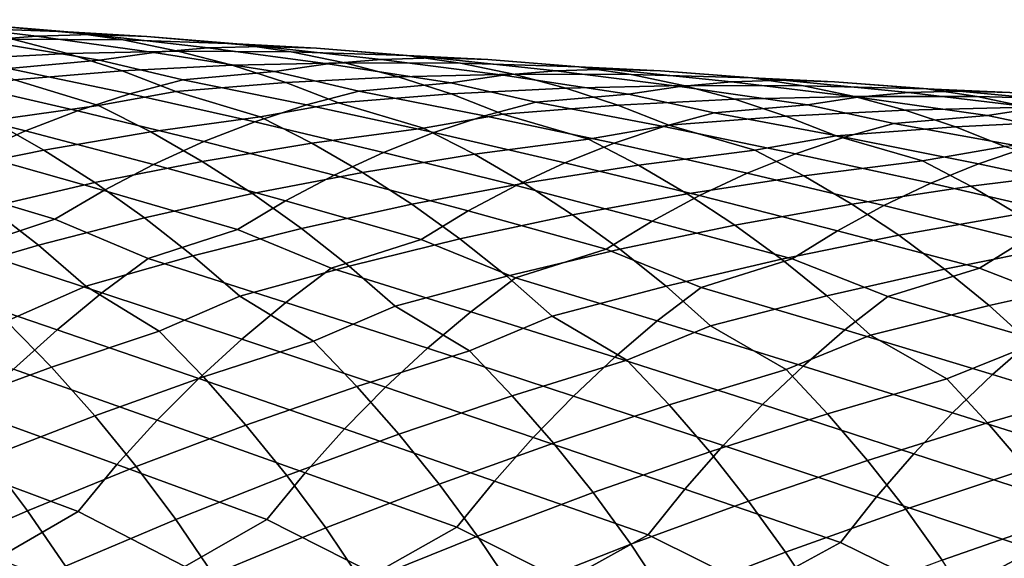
# Model space of a CAD drawing. Header units: metres. Extents: x -166 to 33, y -71 to 34.
# Tile 47 of 256: x -109.64 to -101.32, y 9.12 to 13.67. Entities that reach past the tile are written whole.
import ezdxf

# ---------------------------------------------------------------- set-up
doc = ezdxf.new("R2010")
doc.units = ezdxf.units.M
doc.layers.add('solid_12208131', color=7, linetype='CONTINUOUS')

msp = doc.modelspace()

# ---------------------------------------------------------------- linework, layer by layer
at = {"layer": 'solid_12208131'}
for points in [[(-109.992676, 13.63263, 234.286011), (-109.23687, 13.570365, 234.156021), (-110.176735, 13.603586, 232.938232), (-110.65197, 13.672733, 233.245071)], [(-109.969681, 13.495376, 236.121719), (-109.502151, 13.534268, 235.808746), (-110.466507, 13.647651, 234.596909), (-110.941559, 13.635639, 234.907333)], [(-109.502151, 13.534268, 235.808746), (-109.034996, 13.54645, 235.494629), (-109.992676, 13.63263, 234.286011), (-110.466507, 13.647651, 234.596909)], [(-109.23687, 13.570365, 234.156021), (-108.769478, 13.501992, 233.845444), (-109.705536, 13.508053, 232.63269), (-110.176735, 13.603586, 232.938232)], [(-109.034996, 13.54645, 235.494629), (-108.569038, 13.531799, 235.180023), (-109.23687, 13.570365, 234.156021), (-109.992676, 13.63263, 234.286011)], [(-108.569038, 13.531799, 235.180023), (-107.809349, 13.469829, 235.048309), (-108.769478, 13.501992, 233.845444), (-109.23687, 13.570365, 234.156021)], [(-109.705536, 13.508053, 232.63269), (-109.23922, 13.386472, 232.329071), (-110.150047, 13.339049, 231.11351), (-110.618271, 13.487702, 231.410889)], [(-109.738571, 13.259753, 237.449036), (-108.968887, 13.330572, 237.32341), (-109.969681, 13.495376, 236.121719), (-110.436043, 13.429852, 236.43335)], [(-108.968887, 13.330572, 237.32341), (-108.510399, 13.395867, 237.008148), (-109.502151, 13.534268, 235.808746), (-109.969681, 13.495376, 236.121719)], [(-108.769478, 13.501992, 233.845444), (-108.306053, 13.407428, 233.536194), (-109.23922, 13.386472, 232.329071), (-109.705536, 13.508053, 232.63269)], [(-108.510399, 13.395867, 237.008148), (-108.050735, 13.434734, 236.691498), (-109.034996, 13.54645, 235.494629), (-109.502151, 13.534268, 235.808746)], [(-108.050735, 13.434734, 236.691498), (-107.591446, 13.447089, 236.373703), (-108.569038, 13.531799, 235.180023), (-109.034996, 13.54645, 235.494629)], [(-107.809349, 13.469829, 235.048309), (-107.34977, 13.402225, 234.734024), (-108.306053, 13.407428, 233.536194), (-108.769478, 13.501992, 233.845444)], [(-107.591446, 13.447089, 236.373703), (-107.133316, 13.432811, 236.05542), (-107.809349, 13.469829, 235.048309), (-108.569038, 13.531799, 235.180023)], [(-108.306053, 13.407428, 233.536194), (-107.84742, 13.287005, 233.228882), (-108.778603, 13.239179, 232.02803), (-109.23922, 13.386472, 232.329071)], [(-107.489998, 13.233148, 238.19455), (-107.039337, 13.298227, 237.875671), (-108.050735, 13.434734, 236.691498), (-108.510399, 13.395867, 237.008148)], [(-107.34977, 13.402225, 234.734024), (-106.894081, 13.308619, 234.421066), (-107.84742, 13.287005, 233.228882), (-108.306053, 13.407428, 233.536194)], [(-107.039337, 13.298227, 237.875671), (-106.587517, 13.337077, 237.555374), (-107.591446, 13.447089, 236.373703), (-108.050735, 13.434734, 236.691498)], [(-107.133316, 13.432811, 236.05542), (-106.369598, 13.371164, 235.921692), (-107.34977, 13.402225, 234.734024), (-107.809349, 13.469829, 235.048309)], [(-106.587517, 13.337077, 237.555374), (-106.136047, 13.34961, 237.233917), (-107.133316, 13.432811, 236.05542), (-107.591446, 13.447089, 236.373703)], [(-106.369598, 13.371164, 235.921692), (-105.917801, 13.304323, 235.603714), (-106.894081, 13.308619, 234.421066), (-107.34977, 13.402225, 234.734024)], [(-106.136047, 13.34961, 237.233917), (-105.685715, 13.335706, 236.911972), (-106.369598, 13.371164, 235.921692), (-107.133316, 13.432811, 236.05542)], [(-109.23922, 13.386472, 232.329071), (-108.778603, 13.239179, 232.02803), (-109.688454, 13.164831, 230.819305), (-110.150047, 13.339049, 231.11351)], [(-108.7118, 13.045728, 238.635269), (-108.263878, 13.162969, 238.32222), (-108.968887, 13.330572, 237.32341), (-109.738571, 13.259753, 237.449036)], [(-108.263878, 13.162969, 238.32222), (-107.489998, 13.233148, 238.19455), (-108.510399, 13.395867, 237.008148), (-108.968887, 13.330572, 237.32341)], [(-105.999565, 13.137619, 239.046509), (-105.556694, 13.202497, 238.72403), (-106.587517, 13.337077, 237.555374), (-107.039337, 13.298227, 237.875671)], [(-105.556694, 13.202497, 238.72403), (-105.112679, 13.241338, 238.400101), (-106.136047, 13.34961, 237.233917), (-106.587517, 13.337077, 237.555374)], [(-105.685715, 13.335706, 236.911972), (-104.917824, 13.274414, 236.77597), (-105.917801, 13.304323, 235.603714), (-106.369598, 13.371164, 235.921692)], [(-105.112679, 13.241338, 238.400101), (-104.668991, 13.254054, 238.075012), (-105.685715, 13.335706, 236.911972), (-106.136047, 13.34961, 237.233917)], [(-104.668991, 13.254054, 238.075012), (-104.226425, 13.240523, 237.74942), (-104.917824, 13.274414, 236.77597), (-105.685715, 13.335706, 236.911972)], [(-109.156227, 12.902637, 238.944809), (-108.7118, 13.045728, 238.635269), (-109.738571, 13.259753, 237.449036), (-110.194229, 13.141899, 237.758545)], [(-108.778603, 13.239179, 232.02803), (-108.324501, 13.066504, 231.730179), (-108.978195, 12.946941, 230.70224), (-109.688454, 13.164831, 230.819305)], [(-107.84742, 13.287005, 233.228882), (-107.394379, 13.141055, 232.924164), (-108.324501, 13.066504, 231.730179), (-108.778603, 13.239179, 232.02803)], [(-106.894081, 13.308619, 234.421066), (-106.443092, 13.189342, 234.110077), (-107.394379, 13.141055, 232.924164), (-107.84742, 13.287005, 233.228882)], [(-106.777786, 13.068031, 239.176498), (-105.999565, 13.137619, 239.046509), (-107.039337, 13.298227, 237.875671), (-107.489998, 13.233148, 238.19455)], [(-105.917801, 13.304323, 235.603714), (-105.46981, 13.211667, 235.287079), (-106.443092, 13.189342, 234.110077), (-106.894081, 13.308619, 234.421066)], [(-104.917824, 13.274414, 236.77597), (-104.473763, 13.208329, 236.4543), (-105.46981, 13.211667, 235.287079), (-105.917801, 13.304323, 235.603714)], [(-104.497772, 13.044028, 239.879013), (-104.062668, 13.108715, 239.552963), (-105.112679, 13.241338, 238.400101), (-105.556694, 13.202497, 238.72403)], [(-104.062668, 13.108715, 239.552963), (-103.626404, 13.147556, 239.225449), (-104.668991, 13.254054, 238.075012), (-105.112679, 13.241338, 238.400101)], [(-104.226425, 13.240523, 237.74942), (-103.454216, 13.179618, 237.61087), (-104.473763, 13.208329, 236.4543), (-104.917824, 13.274414, 236.77597)], [(-103.626404, 13.147556, 239.225449), (-103.190475, 13.16046, 238.896744), (-104.226425, 13.240523, 237.74942), (-104.668991, 13.254054, 238.075012)], [(-103.190475, 13.16046, 238.896744), (-102.755638, 13.147305, 238.567566), (-103.454216, 13.179618, 237.61087), (-104.226425, 13.240523, 237.74942)], [(-109.688454, 13.164831, 230.819305), (-108.978195, 12.946941, 230.70224), (-109.882019, 12.81968, 229.490524), (-110.332947, 13.045544, 229.7742)], [(-107.654793, 12.809084, 239.806076), (-107.21801, 12.951385, 239.493057), (-108.263878, 13.162969, 238.32222), (-108.7118, 13.045728, 238.635269)], [(-107.21801, 12.951385, 239.493057), (-106.777786, 13.068031, 239.176498), (-107.489998, 13.233148, 238.19455), (-108.263878, 13.162969, 238.32222)], [(-106.443092, 13.189342, 234.110077), (-105.997612, 13.044719, 233.801712), (-106.947746, 12.969905, 232.622696), (-107.394379, 13.141055, 232.924164)], [(-105.46981, 13.211667, 235.287079), (-105.026443, 13.093521, 234.972443), (-105.997612, 13.044719, 233.801712), (-106.443092, 13.189342, 234.110077)], [(-105.280472, 12.974981, 240.011627), (-104.497772, 13.044028, 239.879013), (-105.556694, 13.202497, 238.72403), (-105.999565, 13.137619, 239.046509)], [(-104.473763, 13.208329, 236.4543), (-104.033447, 13.116611, 236.134018), (-105.026443, 13.093521, 234.972443), (-105.46981, 13.211667, 235.287079)], [(-103.454216, 13.179618, 237.61087), (-103.01786, 13.114283, 237.285568), (-104.033447, 13.116611, 236.134018), (-104.473763, 13.208329, 236.4543)], [(-102.557434, 13.016924, 240.362244), (-102.128899, 13.055774, 240.031158), (-103.190475, 13.16046, 238.896744), (-103.626404, 13.147556, 239.225449)], [(-102.755638, 13.147305, 238.567566), (-101.978966, 13.086818, 238.426178), (-103.01786, 13.114283, 237.285568), (-103.454216, 13.179618, 237.61087)], [(-102.128899, 13.055774, 240.031158), (-101.700691, 13.068871, 239.698898), (-102.755638, 13.147305, 238.567566), (-103.190475, 13.16046, 238.896744)], [(-109.596107, 12.733828, 239.25029), (-109.156227, 12.902637, 238.944809), (-110.194229, 13.141899, 237.758545), (-110.646332, 12.997994, 238.06459)], [(-107.394379, 13.141055, 232.924164), (-106.947746, 12.969905, 232.622696), (-107.610229, 12.850035, 231.611908), (-108.324501, 13.066504, 231.730179)], [(-105.713043, 12.858909, 240.33168), (-105.280472, 12.974981, 240.011627), (-105.999565, 13.137619, 239.046509), (-106.777786, 13.068031, 239.176498)], [(-105.026443, 13.093521, 234.972443), (-104.588478, 12.950208, 234.660446), (-105.558411, 12.875072, 233.496628), (-105.997612, 13.044719, 233.801712)], [(-104.033447, 13.116611, 236.134018), (-103.597664, 12.999583, 235.81575), (-104.588478, 12.950208, 234.660446), (-105.026443, 13.093521, 234.972443)], [(-103.772133, 12.883859, 240.827332), (-102.984818, 12.952415, 240.691849), (-104.062668, 13.108715, 239.552963), (-104.497772, 13.044028, 239.879013)], [(-102.984818, 12.952415, 240.691849), (-102.557434, 13.016924, 240.362244), (-103.626404, 13.147556, 239.225449), (-104.062668, 13.108715, 239.552963)], [(-103.01786, 13.114283, 237.285568), (-102.585182, 13.023494, 236.961655), (-103.597664, 12.999583, 235.81575), (-104.033447, 13.116611, 236.134018)], [(-101.978966, 13.086818, 238.426178), (-101.550285, 13.022224, 238.097275), (-102.585182, 13.023494, 236.961655), (-103.01786, 13.114283, 237.285568)], [(-101.700691, 13.068871, 239.698898), (-101.273544, 13.05609, 239.366135), (-101.978966, 13.086818, 238.426178), (-102.755638, 13.147305, 238.567566)], [(-101.041191, 12.927163, 241.151627), (-100.620354, 12.96603, 240.817017), (-101.700691, 13.068871, 239.698898), (-102.128899, 13.055774, 240.031158)], [(-101.273544, 13.05609, 239.366135), (-100.492271, 12.996055, 239.221664), (-101.550285, 13.022224, 238.097275), (-101.978966, 13.086818, 238.426178)], [(-100.620354, 12.96603, 240.817017), (-100.199821, 12.979324, 240.481216), (-101.273544, 13.05609, 239.366135), (-101.700691, 13.068871, 239.698898)], [(-110.029617, 12.53939, 239.55159), (-109.596107, 12.733828, 239.25029), (-110.646332, 12.997994, 238.06459), (-111.093819, 12.828173, 238.366638)], [(-108.087097, 12.641262, 240.11499), (-107.654793, 12.809084, 239.806076), (-108.7118, 13.045728, 238.635269), (-109.156227, 12.902637, 238.944809)], [(-108.324501, 13.066504, 231.730179), (-107.610229, 12.850035, 231.611908), (-108.534554, 12.723009, 230.414993), (-108.978195, 12.946941, 230.70224)], [(-106.142212, 12.717375, 240.648163), (-105.713043, 12.858909, 240.33168), (-106.777786, 13.068031, 239.176498), (-107.21801, 12.951385, 239.493057)], [(-105.997612, 13.044719, 233.801712), (-105.558411, 12.875072, 233.496628), (-106.229309, 12.754863, 232.50293), (-106.947746, 12.969905, 232.622696)], [(-104.197083, 12.76834, 241.150864), (-103.772133, 12.883859, 240.827332), (-104.497772, 13.044028, 239.879013), (-105.280472, 12.974981, 240.011627)], [(-103.597664, 12.999583, 235.81575), (-103.167183, 12.857562, 235.500153), (-104.156677, 12.782045, 234.351776), (-104.588478, 12.950208, 234.660446)], [(-102.585182, 13.023494, 236.961655), (-102.156952, 12.907569, 236.639786), (-103.167183, 12.857562, 235.500153), (-103.597664, 12.999583, 235.81575)], [(-102.252953, 12.794703, 241.623383), (-101.460892, 12.86282, 241.484711), (-102.557434, 13.016924, 240.362244), (-102.984818, 12.952415, 240.691849)], [(-101.550285, 13.022224, 238.097275), (-101.125214, 12.932353, 237.76976), (-102.156952, 12.907569, 236.639786), (-102.585182, 13.023494, 236.961655)], [(-101.460892, 12.86282, 241.484711), (-101.041191, 12.927163, 241.151627), (-102.128899, 13.055774, 240.031158), (-102.557434, 13.016924, 240.362244)], [(-100.492271, 12.996055, 239.221664), (-100.071236, 12.932196, 238.889191), (-101.125214, 12.932353, 237.76976), (-101.550285, 13.022224, 238.097275)], [(-108.978195, 12.946941, 230.70224), (-108.534554, 12.723009, 230.414993), (-109.440598, 12.569134, 229.211609), (-109.882019, 12.81968, 229.490524)], [(-108.513123, 12.44801, 240.419647), (-108.087097, 12.641262, 240.11499), (-109.156227, 12.902637, 238.944809), (-109.596107, 12.733828, 239.25029)], [(-106.566978, 12.550513, 240.960464), (-106.142212, 12.717375, 240.648163), (-107.21801, 12.951385, 239.493057), (-107.654793, 12.809084, 239.806076)], [(-106.947746, 12.969905, 232.622696), (-106.229309, 12.754863, 232.50293), (-107.173843, 12.628008, 231.321106), (-107.610229, 12.850035, 231.611908)], [(-104.618683, 12.62755, 241.470764), (-104.197083, 12.76834, 241.150864), (-105.280472, 12.974981, 240.011627), (-105.713043, 12.858909, 240.33168)], [(-104.588478, 12.950208, 234.660446), (-104.156677, 12.782045, 234.351776), (-104.835648, 12.661465, 233.375122), (-105.558411, 12.875072, 233.496628)], [(-102.670311, 12.679718, 241.950348), (-102.252953, 12.794703, 241.623383), (-102.984818, 12.952415, 240.691849), (-103.772133, 12.883859, 240.827332)], [(-102.156952, 12.907569, 236.639786), (-101.733925, 12.766821, 236.320633), (-102.74276, 12.690862, 235.187927), (-103.167183, 12.857562, 235.500153)], [(-101.125214, 12.932353, 237.76976), (-100.704506, 12.817517, 237.444336), (-101.733925, 12.766821, 236.320633), (-102.156952, 12.907569, 236.639786)], [(-100.723114, 12.707552, 242.399506), (-99.92617, 12.775283, 242.257385), (-101.041191, 12.927163, 241.151627), (-101.460892, 12.86282, 241.484711)], [(-109.882019, 12.81968, 229.490524), (-109.440598, 12.569134, 229.211609), (-110.329124, 12.388349, 228.002487), (-110.76738, 12.6653, 228.272552)], [(-107.610229, 12.850035, 231.611908), (-107.173843, 12.628008, 231.321106), (-108.100258, 12.474569, 230.132584), (-108.534554, 12.723009, 230.414993)], [(-105.558411, 12.875072, 233.496628), (-104.835648, 12.661465, 233.375122), (-105.800163, 12.534715, 232.208588), (-106.229309, 12.754863, 232.50293)], [(-105.035942, 12.461621, 241.786453), (-104.618683, 12.62755, 241.470764), (-105.713043, 12.858909, 240.33168), (-106.142212, 12.717375, 240.648163)], [(-103.084381, 12.539647, 242.273636), (-102.670311, 12.679718, 241.950348), (-103.772133, 12.883859, 240.827332), (-104.197083, 12.76834, 241.150864)], [(-103.167183, 12.857562, 235.500153), (-102.74276, 12.690862, 235.187927), (-103.429451, 12.569879, 234.228256), (-104.156677, 12.782045, 234.351776)], [(-101.132927, 12.593081, 242.729858), (-100.723114, 12.707552, 242.399506), (-101.460892, 12.86282, 241.484711), (-102.252953, 12.794703, 241.623383)], [(-106.98555, 12.358418, 241.268463), (-106.566978, 12.550513, 240.960464), (-107.654793, 12.809084, 239.806076), (-108.087097, 12.641262, 240.11499)], [(-106.229309, 12.754863, 232.50293), (-105.800163, 12.534715, 232.208588), (-106.746651, 12.381646, 231.035202), (-107.173843, 12.628008, 231.321106)], [(-104.156677, 12.782045, 234.351776), (-103.429451, 12.569879, 234.228256), (-104.413704, 12.443168, 233.077255), (-104.835648, 12.661465, 233.375122)], [(-103.494171, 12.374623, 242.592682), (-103.084381, 12.539647, 242.273636), (-104.197083, 12.76834, 241.150864), (-104.618683, 12.62755, 241.470764)], [(-101.733925, 12.766821, 236.320633), (-101.316841, 12.601561, 236.004868), (-102.01091, 12.480144, 235.062119), (-102.74276, 12.690862, 235.187927)], [(-101.539497, 12.453705, 243.056519), (-101.132927, 12.593081, 242.729858), (-102.252953, 12.794703, 241.623383), (-102.670311, 12.679718, 241.950348)], [(-100.704506, 12.817517, 237.444336), (-100.288895, 12.678024, 237.121658), (-101.316841, 12.601561, 236.004868), (-101.733925, 12.766821, 236.320633)], [(-108.932907, 12.229552, 240.718887), (-108.513123, 12.44801, 240.419647), (-109.596107, 12.733828, 239.25029), (-110.029617, 12.53939, 239.55159)], [(-108.534554, 12.723009, 230.414993), (-108.100258, 12.474569, 230.132584), (-109.009331, 12.294489, 228.938095), (-109.440598, 12.569134, 229.211609)], [(-105.447098, 12.27065, 242.097763), (-105.035942, 12.461621, 241.786453), (-106.142212, 12.717375, 240.648163), (-106.566978, 12.550513, 240.960464)], [(-104.835648, 12.661465, 233.375122), (-104.413704, 12.443168, 233.077255), (-105.380043, 12.2904, 231.919205), (-105.800163, 12.534715, 232.208588)], [(-102.74276, 12.690862, 235.187927), (-102.01091, 12.480144, 235.062119), (-103.014679, 12.353404, 233.926895), (-103.429451, 12.569879, 234.228256)], [(-101.941864, 12.289558, 243.378876), (-101.539497, 12.453705, 243.056519), (-102.670311, 12.679718, 241.950348), (-103.084381, 12.539647, 242.273636)], [(-107.397987, 12.141309, 241.570984), (-106.98555, 12.358418, 241.268463), (-108.087097, 12.641262, 240.11499), (-108.513123, 12.44801, 240.419647)], [(-107.173843, 12.628008, 231.321106), (-106.746651, 12.381646, 231.035202), (-107.675941, 12.202201, 229.855637), (-108.100258, 12.474569, 230.132584)], [(-103.897957, 12.184746, 242.907272), (-103.494171, 12.374623, 242.592682), (-104.618683, 12.62755, 241.470764), (-105.035942, 12.461621, 241.786453)], [(-103.429451, 12.569879, 234.228256), (-103.014679, 12.353404, 233.926895), (-104.000633, 12.200868, 232.784409), (-104.413704, 12.443168, 233.077255)], [(-101.316841, 12.601561, 236.004868), (-100.580231, 12.392298, 235.876541), (-101.603287, 12.265462, 234.757294), (-102.01091, 12.480144, 235.062119)], [(-100.37915, 12.206465, 244.144775), (-99.984169, 12.369763, 243.819153), (-101.132927, 12.593081, 242.729858), (-101.539497, 12.453705, 243.056519)], [(-109.345657, 11.986288, 241.012115), (-108.932907, 12.229552, 240.718887), (-110.029617, 12.53939, 239.55159), (-110.456795, 12.319548, 239.847534)], [(-109.440598, 12.569134, 229.211609), (-109.009331, 12.294489, 228.938095), (-109.90184, 12.087872, 227.738297), (-110.329124, 12.388349, 228.002487)], [(-105.852226, 12.054857, 242.403534), (-105.447098, 12.27065, 242.097763), (-106.566978, 12.550513, 240.960464), (-106.98555, 12.358418, 241.268463)], [(-105.800163, 12.534715, 232.208588), (-105.380043, 12.2904, 231.919205), (-106.329262, 12.111521, 230.754822), (-106.746651, 12.381646, 231.035202)], [(-102.338295, 12.100742, 243.696716), (-101.941864, 12.289558, 243.378876), (-103.084381, 12.539647, 242.273636), (-103.494171, 12.374623, 242.592682)], [(-108.100258, 12.474569, 230.132584), (-107.675941, 12.202201, 229.855637), (-108.588844, 11.996486, 228.670532), (-109.009331, 12.294489, 228.938095)], [(-107.803505, 11.899588, 241.867416), (-107.397987, 12.141309, 241.570984), (-108.513123, 12.44801, 240.419647), (-108.932907, 12.229552, 240.718887)], [(-104.295799, 11.970233, 243.216278), (-103.897957, 12.184746, 242.907272), (-105.035942, 12.461621, 241.786453), (-105.447098, 12.27065, 242.097763)], [(-104.413704, 12.443168, 233.077255), (-104.000633, 12.200868, 232.784409), (-104.969559, 12.022483, 231.635406), (-105.380043, 12.2904, 231.919205)], [(-102.01091, 12.480144, 235.062119), (-101.603287, 12.265462, 234.757294), (-102.608627, 12.113087, 233.630615), (-103.014679, 12.353404, 233.926895)], [(-100.768288, 12.018678, 244.465836), (-100.37915, 12.206465, 244.144775), (-101.539497, 12.453705, 243.056519), (-101.941864, 12.289558, 243.378876)], [(-110.094467, 11.73797, 241.104752), (-109.345657, 11.986288, 241.012115), (-110.456795, 12.319548, 239.847534), (-110.876808, 12.074704, 240.137527)], [(-106.746651, 12.381646, 231.035202), (-106.329262, 12.111521, 230.754822), (-107.262222, 11.906636, 229.584702), (-107.675941, 12.202201, 229.855637)], [(-106.250542, 11.81464, 242.703156), (-105.852226, 12.054857, 242.403534), (-106.98555, 12.358418, 241.268463), (-107.397987, 12.141309, 241.570984)], [(-103.014679, 12.353404, 233.926895), (-102.608627, 12.113087, 233.630615), (-103.597031, 11.935125, 232.497223), (-104.000633, 12.200868, 232.784409)], [(-102.728905, 11.887474, 244.008911), (-102.338295, 12.100742, 243.696716), (-103.494171, 12.374623, 242.592682), (-103.897957, 12.184746, 242.907272)], [(-100.580231, 12.392298, 235.876541), (-100.179718, 12.179379, 235.568283), (-101.204216, 12.027096, 234.457626), (-101.603287, 12.265462, 234.757294)], [(-109.009331, 12.294489, 228.938095), (-108.588844, 11.996486, 228.670532), (-109.486122, 11.764609, 227.480545), (-109.90184, 12.087872, 227.738297)], [(-105.380043, 12.2904, 231.919205), (-104.969559, 12.022483, 231.635406), (-105.922302, 11.818357, 230.48053), (-106.329262, 12.111521, 230.754822)], [(-104.686958, 11.731482, 243.519058), (-104.295799, 11.970233, 243.216278), (-105.447098, 12.27065, 242.097763), (-105.852226, 12.054857, 242.403534)], [(-101.603287, 12.265462, 234.757294), (-101.204216, 12.027096, 234.457626), (-102.211876, 11.849483, 233.340073), (-102.608627, 12.113087, 233.630615)], [(-101.151695, 11.806619, 244.781174), (-100.768288, 12.018678, 244.465836), (-101.941864, 12.289558, 243.378876), (-102.338295, 12.100742, 243.696716)], [(-108.557533, 11.653164, 241.962082), (-107.803505, 11.899588, 241.867416), (-108.932907, 12.229552, 240.718887), (-109.345657, 11.986288, 241.012115)], [(-107.675941, 12.202201, 229.855637), (-107.262222, 11.906636, 229.584702), (-108.179726, 11.675856, 228.409485), (-108.588844, 11.996486, 228.670532)], [(-104.000633, 12.200868, 232.784409), (-103.597031, 11.935125, 232.497223), (-104.569321, 11.731685, 231.357773), (-104.969559, 12.022483, 231.635406)], [(-103.112938, 11.650149, 244.314835), (-102.728905, 11.887474, 244.008911), (-103.897957, 12.184746, 242.907272), (-104.295799, 11.970233, 243.216278)], [(-109.90184, 12.087872, 227.738297), (-109.486122, 11.764609, 227.480545), (-110.369713, 11.506763, 226.285492), (-110.778549, 11.854825, 226.533829)], [(-107.009918, 11.570039, 242.800156), (-106.250542, 11.81464, 242.703156), (-107.397987, 12.141309, 241.570984), (-107.803505, 11.899588, 241.867416)], [(-106.329262, 12.111521, 230.754822), (-105.922302, 11.818357, 230.48053), (-106.85968, 11.588599, 229.320358), (-107.262222, 11.906636, 229.584702)], [(-102.608627, 12.113087, 233.630615), (-102.211876, 11.849483, 233.340073), (-103.203491, 11.646653, 232.216278), (-103.597031, 11.935125, 232.497223)], [(-101.528648, 11.570681, 245.090195), (-101.151695, 11.806619, 244.781174), (-102.338295, 12.100742, 243.696716), (-102.728905, 11.887474, 244.008911)], [(-108.588844, 11.996486, 228.670532), (-108.179726, 11.675856, 228.409485), (-109.08371, 11.41937, 227.228989), (-109.486122, 11.764609, 227.480545)], [(-105.451805, 11.48863, 243.618668), (-104.686958, 11.731482, 243.519058), (-105.852226, 12.054857, 242.403534), (-106.250542, 11.81464, 242.703156)], [(-104.969559, 12.022483, 231.635406), (-104.569321, 11.731685, 231.357773), (-105.526321, 11.502874, 230.212906), (-105.922302, 11.818357, 230.48053)], [(-101.204216, 12.027096, 234.457626), (-100.814285, 11.765594, 234.163757), (-101.825005, 11.5633, 233.055832), (-102.211876, 11.849483, 233.340073)], [(-108.948196, 11.363509, 242.244125), (-108.557533, 11.653164, 241.962082), (-109.345657, 11.986288, 241.012115), (-110.094467, 11.73797, 241.104752)], [(-107.262222, 11.906636, 229.584702), (-106.85968, 11.588599, 229.320358), (-107.783707, 11.333398, 228.154739), (-108.179726, 11.675856, 228.409485)], [(-103.883385, 11.408975, 244.417358), (-103.112938, 11.650149, 244.314835), (-104.295799, 11.970233, 243.216278), (-104.686958, 11.731482, 243.519058)], [(-103.597031, 11.935125, 232.497223), (-103.203491, 11.646653, 232.216278), (-104.179878, 11.418716, 231.086899), (-104.569321, 11.731685, 231.357773)], [(-107.3937, 11.282257, 243.085236), (-107.009918, 11.570039, 242.800156), (-107.803505, 11.899588, 241.867416), (-108.557533, 11.653164, 241.962082)], [(-102.211876, 11.849483, 233.340073), (-101.825005, 11.5633, 233.055832), (-102.820557, 11.336158, 231.942154), (-103.203491, 11.646653, 232.216278)], [(-102.304825, 11.331106, 245.195938), (-101.528648, 11.570681, 245.090195), (-102.728905, 11.887474, 244.008911), (-103.112938, 11.650149, 244.314835)], [(-109.328011, 11.050881, 242.519318), (-108.948196, 11.363509, 242.244125), (-110.094467, 11.73797, 241.104752), (-110.492043, 11.446399, 241.383759)], [(-109.486122, 11.764609, 227.480545), (-109.08371, 11.41937, 227.228989), (-109.756416, 11.122713, 226.20639), (-110.369713, 11.506763, 226.285492)], [(-105.828743, 11.202678, 243.906754), (-105.451805, 11.48863, 243.618668), (-106.250542, 11.81464, 242.703156), (-107.009918, 11.570039, 242.800156)], [(-105.922302, 11.818357, 230.48053), (-105.526321, 11.502874, 230.212906), (-106.470039, 11.248882, 229.062424), (-106.85968, 11.588599, 229.320358)], [(-100.814285, 11.765594, 234.163757), (-100.434067, 11.481658, 233.876266), (-101.448555, 11.255234, 232.778503), (-101.825005, 11.5633, 233.055832)], [(-100.716209, 11.255059, 245.954147), (-99.934135, 11.493111, 245.84491), (-101.151695, 11.806619, 244.781174), (-101.528648, 11.570681, 245.090195)], [(-108.179726, 11.675856, 228.409485), (-107.783707, 11.333398, 228.154739), (-108.465714, 11.037973, 227.149872), (-109.08371, 11.41937, 227.228989)], [(-104.569321, 11.731685, 231.357773), (-104.179878, 11.418716, 231.086899), (-105.143036, 11.165856, 229.951782), (-105.526321, 11.502874, 230.212906)], [(-104.25351, 11.124804, 244.70842), (-103.883385, 11.408975, 244.417358), (-104.686958, 11.731482, 243.519058), (-105.451805, 11.48863, 243.618668)], [(-107.766792, 10.971684, 243.363342), (-107.3937, 11.282257, 243.085236), (-108.557533, 11.653164, 241.962082), (-108.948196, 11.363509, 242.244125)], [(-106.85968, 11.588599, 229.320358), (-106.470039, 11.248882, 229.062424), (-107.160858, 10.954638, 228.075317), (-107.783707, 11.333398, 228.154739)], [(-103.203491, 11.646653, 232.216278), (-102.820557, 11.336158, 231.942154), (-103.802933, 11.084352, 230.822617), (-104.179878, 11.418716, 231.086899)], [(-102.668175, 11.048672, 245.489944), (-102.304825, 11.331106, 245.195938), (-103.112938, 11.650149, 244.314835), (-103.883385, 11.408975, 244.417358)], [(-101.07283, 10.974315, 246.251068), (-100.716209, 11.255059, 245.954147), (-101.528648, 11.570681, 245.090195), (-102.304825, 11.331106, 245.195938)], [(-106.195152, 10.894112, 244.187759), (-105.828743, 11.202678, 243.906754), (-107.009918, 11.570039, 242.800156), (-107.3937, 11.282257, 243.085236)], [(-105.526321, 11.502874, 230.212906), (-105.143036, 11.165856, 229.951782), (-105.842216, 10.872738, 228.982422), (-106.470039, 11.248882, 229.062424)], [(-104.613274, 10.818196, 244.99231), (-104.25351, 11.124804, 244.70842), (-105.451805, 11.48863, 243.618668), (-105.828743, 11.202678, 243.906754)], [(-101.825005, 11.5633, 233.055832), (-101.448555, 11.255234, 232.778503), (-102.449921, 11.004404, 231.674744), (-102.820557, 11.336158, 231.942154)], [(-109.697495, 10.715957, 242.786362), (-109.328011, 11.050881, 242.519318), (-110.492043, 11.446399, 241.383759), (-110.878609, 11.131669, 241.656006)], [(-109.08371, 11.41937, 227.228989), (-108.465714, 11.037973, 227.149872), (-109.375885, 10.732991, 225.972519), (-109.756416, 11.122713, 226.20639)], [(-104.179878, 11.418716, 231.086899), (-103.802933, 11.084352, 230.822617), (-104.510094, 10.792307, 229.870926), (-105.143036, 11.165856, 229.951782)], [(-103.021324, 10.743973, 245.776672), (-102.668175, 11.048672, 245.489944), (-103.883385, 11.408975, 244.417358), (-104.25351, 11.124804, 244.70842)], [(-100.434067, 11.481658, 233.876266), (-100.064072, 11.175979, 233.595749), (-101.084206, 10.926044, 232.50798), (-101.448555, 11.255234, 232.778503)], [(-108.129745, 10.638991, 243.633209), (-107.766792, 10.971684, 243.363342), (-108.948196, 11.363509, 242.244125), (-109.328011, 11.050881, 242.519318)], [(-107.783707, 11.333398, 228.154739), (-107.160858, 10.954638, 228.075317), (-108.091194, 10.651377, 226.912979), (-108.465714, 11.037973, 227.149872)], [(-102.820557, 11.336158, 231.942154), (-102.449921, 11.004404, 231.674744), (-103.164703, 10.713378, 230.740646), (-103.802933, 11.084352, 230.822617)], [(-101.419418, 10.671474, 246.540604), (-101.07283, 10.974315, 246.251068), (-102.304825, 11.331106, 245.195938), (-102.668175, 11.048672, 245.489944)], [(-106.551598, 10.563599, 244.460449), (-106.195152, 10.894112, 244.187759), (-107.3937, 11.282257, 243.085236), (-107.766792, 10.971684, 243.363342)], [(-106.470039, 11.248882, 229.062424), (-105.842216, 10.872738, 228.982422), (-106.792336, 10.571118, 227.835388), (-107.160858, 10.954638, 228.075317)], [(-101.448555, 11.255234, 232.778503), (-101.084206, 10.926044, 232.50798), (-101.806259, 10.635983, 231.5914), (-102.449921, 11.004404, 231.674744)], [(-104.963242, 10.489812, 245.267776), (-104.613274, 10.818196, 244.99231), (-105.828743, 11.202678, 243.906754), (-106.195152, 10.894112, 244.187759)], [(-105.143036, 11.165856, 229.951782), (-104.510094, 10.792307, 229.870926), (-105.479675, 10.492249, 228.739487), (-105.842216, 10.872738, 228.982422)], [(-109.756416, 11.122713, 226.20639), (-109.375885, 10.732991, 225.972519), (-110.274185, 10.402896, 224.791763), (-110.646049, 10.81593, 225.014313)], [(-103.364861, 10.417663, 246.054916), (-103.021324, 10.743973, 245.776672), (-104.25351, 11.124804, 244.70842), (-104.613274, 10.818196, 244.99231)], [(-103.802933, 11.084352, 230.822617), (-103.164703, 10.713378, 230.740646), (-104.153503, 10.414799, 229.624985), (-104.510094, 10.792307, 229.870926)], [(-108.481789, 10.284784, 243.894287), (-108.129745, 10.638991, 243.633209), (-109.328011, 11.050881, 242.519318), (-109.697495, 10.715957, 242.786362)], [(-108.465714, 11.037973, 227.149872), (-108.091194, 10.651377, 226.912979), (-109.009819, 10.323266, 225.74704), (-109.375885, 10.732991, 225.972519)], [(-102.449921, 11.004404, 231.674744), (-101.806259, 10.635983, 231.5914), (-102.814056, 10.338799, 230.491714), (-103.164703, 10.713378, 230.740646)], [(-101.756561, 10.347185, 246.821564), (-101.419418, 10.671474, 246.540604), (-102.668175, 11.048672, 245.489944), (-103.021324, 10.743973, 245.776672)], [(-106.897331, 10.211742, 244.724243), (-106.551598, 10.563599, 244.460449), (-107.766792, 10.971684, 243.363342), (-108.129745, 10.638991, 243.633209)], [(-107.160858, 10.954638, 228.075317), (-106.792336, 10.571118, 227.835388), (-107.730904, 10.244912, 226.68457), (-108.091194, 10.651377, 226.912979)], [(-101.084206, 10.926044, 232.50798), (-100.434967, 10.560156, 232.423004), (-101.461533, 10.264282, 231.339508), (-101.806259, 10.635983, 231.5914)], [(-100.138306, 10.278411, 247.56752), (-99.807518, 10.600733, 247.283875), (-101.07283, 10.974315, 246.251068), (-101.419418, 10.671474, 246.540604)], [(-105.842216, 10.872738, 228.982422), (-105.479675, 10.492249, 228.739487), (-106.437798, 10.167865, 227.604065), (-106.792336, 10.571118, 227.835388)], [(-105.302689, 10.14025, 245.534271), (-104.963242, 10.489812, 245.267776), (-106.195152, 10.894112, 244.187759), (-106.551598, 10.563599, 244.460449)], [(-104.510094, 10.792307, 229.870926), (-104.153503, 10.414799, 229.624985), (-105.130875, 10.092155, 228.505234), (-105.479675, 10.492249, 228.739487)], [(-103.698059, 10.07034, 246.324081), (-103.364861, 10.417663, 246.054916), (-104.613274, 10.818196, 244.99231), (-104.963242, 10.489812, 245.267776)], [(-102.083557, 10.002044, 247.093369), (-101.756561, 10.347185, 246.821564), (-103.021324, 10.743973, 245.776672), (-103.364861, 10.417663, 246.054916)], [(-109.375885, 10.732991, 225.972519), (-109.009819, 10.323266, 225.74704), (-109.917671, 9.970431, 224.578033), (-110.274185, 10.402896, 224.791763)], [(-108.822166, 9.909679, 244.145996), (-108.481789, 10.284784, 243.894287), (-109.697495, 10.715957, 242.786362), (-110.055893, 10.359346, 243.044693)], [(-103.164703, 10.713378, 230.740646), (-102.814056, 10.338799, 230.491714), (-103.81044, 10.017813, 229.387833), (-104.153503, 10.414799, 229.624985)], [(-100.459137, 9.935392, 247.841934), (-100.138306, 10.278411, 247.56752), (-101.419418, 10.671474, 246.540604), (-101.756561, 10.347185, 246.821564)], [(-108.091194, 10.651377, 226.912979), (-107.730904, 10.244912, 226.68457), (-108.658859, 9.894243, 225.530472), (-109.009819, 10.323266, 225.74704)], [(-107.23159, 9.839152, 244.978592), (-106.897331, 10.211742, 244.724243), (-108.129745, 10.638991, 243.633209), (-108.481789, 10.284784, 243.894287)], [(-101.806259, 10.635983, 231.5914), (-101.461533, 10.264282, 231.339508), (-102.476692, 9.944868, 230.251694), (-102.814056, 10.338799, 230.491714)], [(-106.792336, 10.571118, 227.835388), (-106.437798, 10.167865, 227.604065), (-107.38546, 9.81928, 226.465179), (-107.730904, 10.244912, 226.68457)], [(-105.630875, 9.770118, 245.791229), (-105.302689, 10.14025, 245.534271), (-106.551598, 10.563599, 244.460449), (-106.897331, 10.211742, 244.724243)], [(-105.479675, 10.492249, 228.739487), (-105.130875, 10.092155, 228.505234), (-106.09787, 9.745571, 227.381866), (-106.437798, 10.167865, 227.604065)], [(-104.020203, 9.702606, 246.583603), (-103.698059, 10.07034, 246.324081), (-104.963242, 10.489812, 245.267776), (-105.302689, 10.14025, 245.534271)], [(-100.434967, 10.560156, 232.423004), (-100.096123, 10.19128, 232.168198), (-101.129852, 9.873351, 231.096634), (-101.461533, 10.264282, 231.339508)], [(-104.153503, 10.414799, 229.624985), (-103.81044, 10.017813, 229.387833), (-104.796448, 9.673146, 228.280228), (-105.130875, 10.092155, 228.505234)], [(-102.399696, 9.636648, 247.355438), (-102.083557, 10.002044, 247.093369), (-103.364861, 10.417663, 246.054916), (-103.698059, 10.07034, 246.324081)], [(-109.150063, 9.514296, 244.387802), (-108.822166, 9.909679, 244.145996), (-110.055893, 10.359346, 243.044693), (-110.402405, 9.981668, 243.293777)], [(-109.009819, 10.323266, 225.74704), (-108.658859, 9.894243, 225.530472), (-109.578728, 9.519361, 224.372375), (-109.917671, 9.970431, 224.578033)], [(-102.814056, 10.338799, 230.491714), (-102.476692, 9.944868, 230.251694), (-103.481491, 9.602034, 229.160034), (-103.81044, 10.017813, 229.387833)], [(-100.76931, 9.572274, 248.106522), (-100.459137, 9.935392, 247.841934), (-101.756561, 10.347185, 246.821564), (-102.083557, 10.002044, 247.093369)], [(-107.553604, 9.446446, 245.222916), (-107.23159, 9.839152, 244.978592), (-108.481789, 10.284784, 243.894287), (-108.822166, 9.909679, 244.145996)], [(-107.730904, 10.244912, 226.68457), (-107.38546, 9.81928, 226.465179), (-108.325203, 9.446739, 225.322128), (-108.658859, 9.894243, 225.530472)], [(-101.461533, 10.264282, 231.339508), (-101.129852, 9.873351, 231.096634), (-102.153206, 9.532263, 230.021118), (-102.476692, 9.944868, 230.251694)], [(-106.437798, 10.167865, 227.604065), (-106.09787, 9.745571, 227.381866), (-107.057083, 9.375289, 226.254166), (-107.38546, 9.81928, 226.465179)], [(-105.947029, 9.380029, 246.038055), (-105.630875, 9.770118, 245.791229), (-106.897331, 10.211742, 244.724243), (-107.23159, 9.839152, 244.978592)], [(-105.130875, 10.092155, 228.505234), (-104.796448, 9.673146, 228.280228), (-105.774742, 9.305037, 227.168182), (-106.09787, 9.745571, 227.381866)], [(-104.330528, 9.315071, 246.832916), (-104.020203, 9.702606, 246.583603), (-105.302689, 10.14025, 245.534271), (-105.630875, 9.770118, 245.791229)], [(-103.81044, 10.017813, 229.387833), (-103.481491, 9.602034, 229.160034), (-104.478569, 9.236013, 228.063889), (-104.796448, 9.673146, 228.280228)], [(-102.704239, 9.251604, 247.607208), (-102.399696, 9.636648, 247.355438), (-103.698059, 10.07034, 246.324081), (-104.020203, 9.702606, 246.583603)], [(-101.068108, 9.189657, 248.360703), (-100.76931, 9.572274, 248.106522), (-102.083557, 10.002044, 247.093369), (-102.399696, 9.636648, 247.355438)], [(-109.917671, 9.970431, 224.578033), (-109.578728, 9.519361, 224.372375), (-110.490067, 9.120562, 223.211533), (-110.817268, 9.593127, 223.405197)], [(-109.83667, 9.11463, 244.421112), (-109.150063, 9.514296, 244.387802), (-110.402405, 9.981668, 243.293777), (-110.736221, 9.583548, 243.533051)], [(-108.247108, 9.04971, 245.25798), (-107.553604, 9.446446, 245.222916), (-108.822166, 9.909679, 244.145996), (-109.150063, 9.514296, 244.387802)], [(-102.476692, 9.944868, 230.251694), (-102.153206, 9.532263, 230.021118), (-103.168839, 9.168244, 228.94104), (-103.481491, 9.602034, 229.160034)], [(-108.658859, 9.894243, 225.530472), (-108.325203, 9.446739, 225.322128), (-109.256569, 9.050535, 224.176163), (-109.578728, 9.519361, 224.372375)], [(-106.647545, 8.986135, 246.07518), (-105.947029, 9.380029, 246.038055), (-107.23159, 9.839152, 244.978592), (-107.553604, 9.446446, 245.222916)], [(-101.129852, 9.873351, 231.096634), (-100.811798, 9.463861, 230.863312), (-101.845772, 9.101758, 229.7995), (-102.153206, 9.532263, 230.021118)], [(-107.38546, 9.81928, 226.465179), (-107.057083, 9.375289, 226.254166), (-108.008072, 8.981598, 225.123367), (-108.325203, 9.446739, 225.322128)], [(-106.09787, 9.745571, 227.381866), (-105.774742, 9.305037, 227.168182), (-106.744949, 8.913776, 226.052856), (-107.057083, 9.375289, 226.254166)], [(-105.038162, 8.92393, 246.872421), (-104.330528, 9.315071, 246.832916), (-105.630875, 9.770118, 245.791229), (-105.947029, 9.380029, 246.038055)], [(-104.796448, 9.673146, 228.280228), (-104.478569, 9.236013, 228.063889), (-105.467613, 8.847097, 226.964325), (-105.774742, 9.305037, 227.168182)], [(-103.419128, 8.863126, 247.649384), (-102.704239, 9.251604, 247.607208), (-104.020203, 9.702606, 246.583603), (-104.330528, 9.315071, 246.832916)], [(-103.481491, 9.602034, 229.160034), (-103.168839, 9.168244, 228.94104), (-104.176422, 8.781587, 227.857483), (-104.478569, 9.236013, 228.063889)], [(-101.790451, 8.803747, 248.405823), (-101.068108, 9.189657, 248.360703), (-102.399696, 9.636648, 247.355438), (-102.704239, 9.251604, 247.607208)], [(-109.578728, 9.519361, 224.372375), (-109.256569, 9.050535, 224.176163), (-110.179962, 8.63112, 223.027832), (-110.490067, 9.120562, 223.211533)], [(-108.542061, 8.618131, 245.481094), (-108.247108, 9.04971, 245.25798), (-109.150063, 9.514296, 244.387802), (-109.83667, 9.11463, 244.421112)], [(-102.153206, 9.532263, 230.021118), (-101.845772, 9.101758, 229.7995), (-102.871666, 8.71727, 228.732117), (-103.168839, 9.168244, 228.94104)], [(-108.325203, 9.446739, 225.322128), (-108.008072, 8.981598, 225.123367), (-108.951241, 8.564947, 223.990005), (-109.256569, 9.050535, 224.176163)], [(-106.937149, 8.557475, 246.300537), (-106.647545, 8.986135, 246.07518), (-107.553604, 9.446446, 245.222916), (-108.247108, 9.04971, 245.25798)], [(-100.811798, 9.463861, 230.863312), (-100.509552, 9.036582, 230.639084), (-101.553551, 8.654175, 229.588074), (-101.845772, 9.101758, 229.7995)], [(-107.057083, 9.375289, 226.254166), (-106.744949, 8.913776, 226.052856), (-107.707489, 8.499807, 224.934784), (-108.008072, 8.981598, 225.123367)], [(-105.322456, 8.498124, 247.100006), (-105.038162, 8.92393, 246.872421), (-105.947029, 9.380029, 246.038055), (-106.647545, 8.986135, 246.07518)], [(-105.774742, 9.305037, 227.168182), (-105.467613, 8.847097, 226.964325), (-106.449104, 8.435724, 225.861847), (-106.744949, 8.913776, 226.052856)], [(-103.698135, 8.440104, 247.879181), (-103.419128, 8.863126, 247.649384), (-104.330528, 9.315071, 246.832916), (-105.038162, 8.92393, 246.872421)], [(-102.064224, 8.383443, 248.637817), (-101.790451, 8.803747, 248.405823), (-102.704239, 9.251604, 247.607208), (-103.419128, 8.863126, 247.649384)], [(-104.478569, 9.236013, 228.063889), (-104.176422, 8.781587, 227.857483), (-105.176491, 8.372724, 226.770889), (-105.467613, 8.847097, 226.964325)], [(-103.168839, 9.168244, 228.94104), (-102.871666, 8.71727, 228.732117), (-103.890022, 8.31083, 227.661636), (-104.176422, 8.781587, 227.857483)], [(-100.420578, 8.328165, 249.375702), (-100.152023, 8.745823, 249.141571), (-101.068108, 9.189657, 248.360703), (-101.790451, 8.803747, 248.405823)]]:
    msp.add_3dface(points, dxfattribs=at)

doc.saveas('drawing.dxf')
